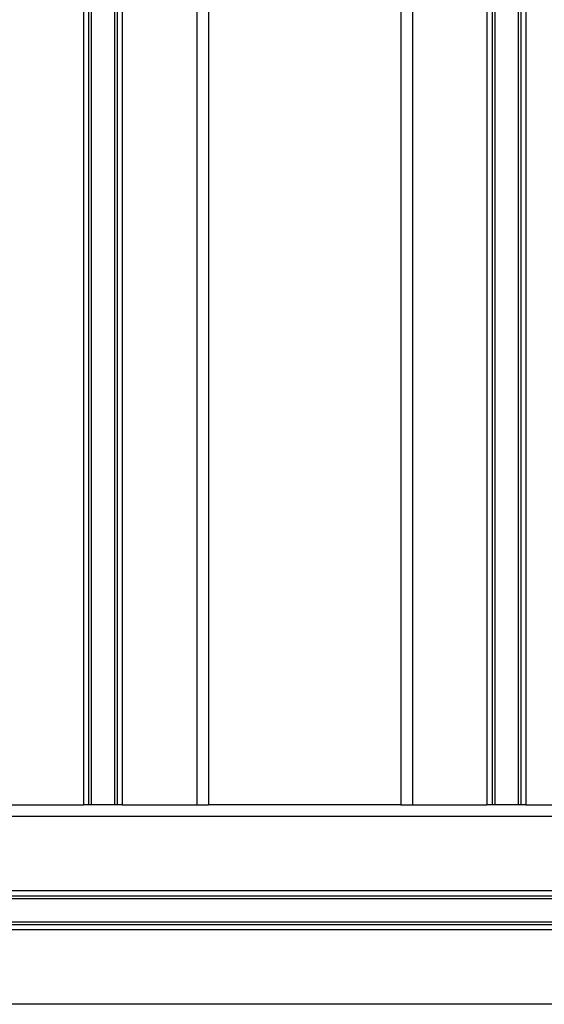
# Model space of a CAD drawing. Header units: millimetres. Extents: x 0 to 420, y 0 to 297.
# Tile 59 of 71: x 303 to 315, y 179 to 201. Entities that reach past the tile are written whole.
import ezdxf

# ---------------------------------------------------------------- set-up
doc = ezdxf.new("R2010")
doc.units = ezdxf.units.MM

msp = doc.modelspace()

# ---------------------------------------------------------------- linework, layer by layer
at = {"color": 7, "linetype": 'Continuous', "lineweight": 25}
for p, q in [((304.391, 250.0741), (304.391, 183.2894)), ((304.5041, 250.0219), (304.5041, 183.2894)), ((304.564, 250.0219), (304.564, 183.2894)), ((305.0841, 250.0219), (305.0841, 183.2894)), ((305.144, 250.0219), (305.144, 183.2894)), ((305.2571, 250.0741), (305.2571, 183.2894)), ((306.9111, 250.0741), (306.9111, 183.2894)), ((307.1719, 250.0741), (307.1719, 183.2894)), ((311.4503, 250.0741), (311.4503, 183.2894)), ((311.7112, 250.0741), (311.7112, 183.2894)), ((313.3652, 250.0741), (313.3652, 183.2894)), ((313.4783, 250.0219), (313.4783, 183.2894)), ((313.5382, 250.0219), (313.5382, 183.2894)), ((314.0583, 250.0219), (314.0583, 183.2894)), ((314.1182, 250.0219), (314.1182, 183.2894)), ((314.2313, 250.0741), (314.2313, 183.2894)), ((302.737, 183.2894), (304.391, 183.2894)), ((305.2571, 183.2894), (304.391, 183.2894)), ((305.2571, 183.2894), (306.9111, 183.2894)), ((306.9111, 183.2894), (307.1719, 183.2894)), ((311.4503, 183.2894), (307.1719, 183.2894)), ((311.4503, 183.2894), (311.7112, 183.2894)), ((311.7112, 183.2894), (313.3652, 183.2894)), ((314.2313, 183.2894), (313.3652, 183.2894)), ((314.2313, 183.2894), (315.8852, 183.2894)), ((327.0508, 183.0285), (291.5714, 183.0285)), ((327.0508, 181.3745), (291.5714, 181.3745)), ((321.6506, 181.2614), (296.9716, 181.2614)), ((321.6432, 181.2015), (296.9791, 181.2015)), ((321.6506, 180.6215), (296.9716, 180.6215)), ((321.6432, 180.6814), (296.9791, 180.6814)), ((327.0508, 180.5084), (291.5714, 180.5084)), ((327.0508, 178.8545), (291.5714, 178.8545))]:
    msp.add_line(p, q, dxfattribs=at)

doc.saveas('drawing.dxf')
